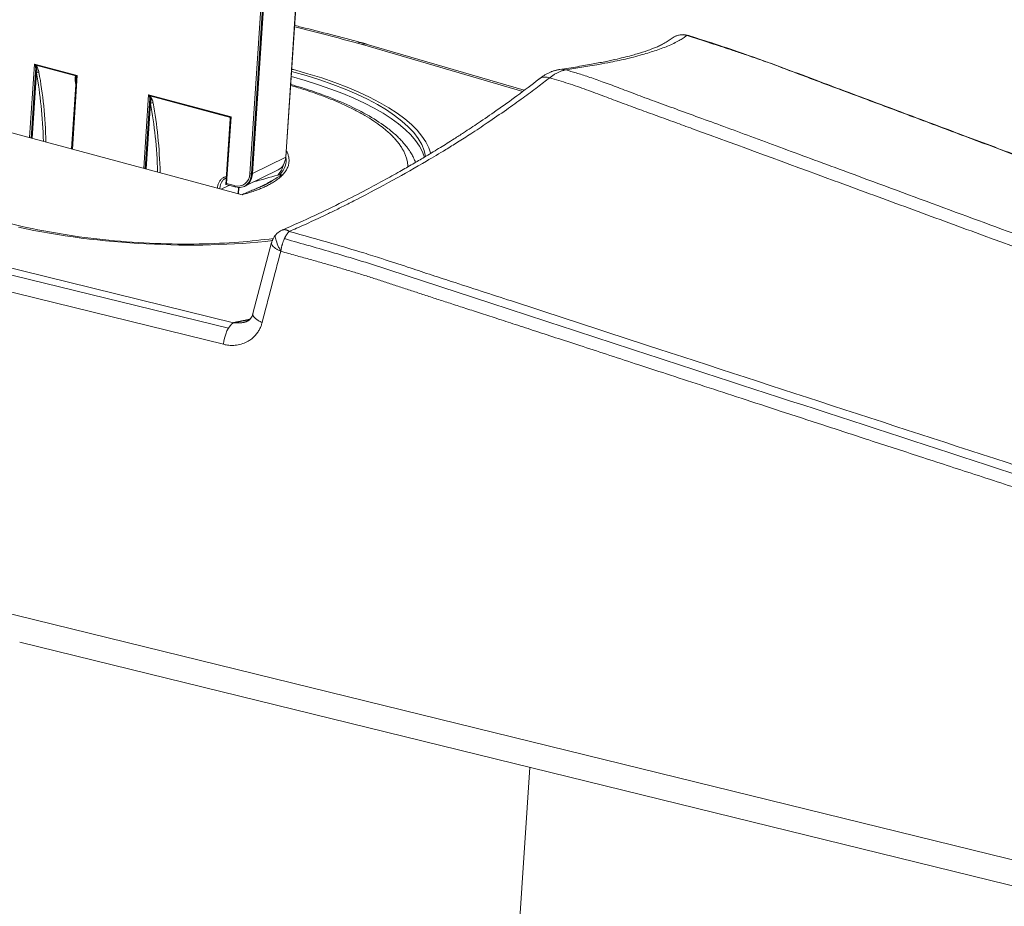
# Model space of a CAD drawing. Header units: millimetres. Extents: x 2628 to 3103, y 1509 to 1845.
# Tile 18 of 29: x 2894 to 2920, y 1629 to 1653. Entities that reach past the tile are written whole.
import ezdxf

# ---------------------------------------------------------------- set-up
doc = ezdxf.new("R2010")
doc.units = ezdxf.units.MM
doc.layers.add('1', color=7, linetype='Continuous', true_color=0xffffff)

msp = doc.modelspace()

# ---------------------------------------------------------------- linework, layer by layer
at = {"layer": '1', "color": 7, "linetype": 'Continuous', "lineweight": 13}
for p, q in [((2900.737, 1648.946), (2901.12, 1654.721)), ((2899.778, 1648.505), (2900.16, 1654.261)), ((2900.204, 1654.276), (2899.821, 1648.501)), ((2900.231, 1654.291), (2899.846, 1648.507)), ((2902.79, 1651.964), (2907.084, 1650.708)), ((2893.875, 1649.471), (2894.006, 1651.44)), ((2894.006, 1651.44), (2895.153, 1651.132)), ((2894.024, 1651.424), (2895.134, 1651.127)), ((2895.119, 1651.123), (2894.041, 1651.412)), ((2893.917, 1649.46), (2894.042, 1651.337)), ((2894.058, 1651.203), (2893.942, 1649.453)), ((2895.153, 1651.132), (2895.022, 1649.163)), ((2896.934, 1648.65), (2897.064, 1650.619)), ((2897.064, 1650.619), (2899.273, 1650.026)), ((2899.264, 1650.019), (2897.083, 1650.604)), ((2899.257, 1650.013), (2897.1, 1650.592)), ((2896.976, 1648.639), (2897.101, 1650.517)), ((2897.117, 1650.382), (2897.001, 1648.632)), ((2899.273, 1650.026), (2899.155, 1648.243)), ((2900.737, 1648.946), (2899.846, 1648.507)), ((2899.217, 1648.194), (2899.012, 1648.093)), ((2899.155, 1648.243), (2899.367, 1648.186)), ((2899.461, 1647.973), (2899.472, 1648.138)), ((2899.338, 1644.517), (2891.555, 1646.428)), ((2891.418, 1646.278), (2899.202, 1644.367)), ((2891.284, 1645.849), (2899.069, 1643.938)), ((2964.951, 1619.147), (2890.503, 1637.424))]:
    msp.add_line(p, q, dxfattribs=at)
at = {"layer": '1', "color": 7, "linetype": 'Continuous', "lineweight": 18}
for p, q in [((2900.744, 1648.954), (2901.127, 1654.724)), ((2907.124, 1650.739), (2902.889, 1651.978)), ((2895.121, 1651.02), (2894.998, 1649.17)), ((2899.569, 1647.944), (2892.22, 1649.915)), ((2899.246, 1649.979), (2899.129, 1648.218)), ((2899.643, 1648.172), (2900.533, 1648.611)), ((2899.129, 1648.218), (2899.381, 1648.15)), ((2899.468, 1647.971), (2899.479, 1648.138)), ((2899.569, 1647.944), (2899.577, 1647.947)), ((2900.36, 1646.665), (2899.86, 1644.759)), ((2893.612, 1635.968), (2965.189, 1618.396)), ((2906.929, 1627.347), (2907.279, 1632.613))]:
    msp.add_line(p, q, dxfattribs=at)
at = {"layer": '1', "color": 7, "linetype": 'Continuous', "lineweight": 13}
for centre, major_axis, ratio, start_param, end_param in [((2894.032, 1651.452), (-0.041, 0.0573), 0.40939, 1.50332, 2.137116), ((2894.032, 1651.452), (-0.035, 0.106), 0.259759, 1.606187, 2.022533), ((2894.032, 1651.452), (-0.0843, 0.0678), 0.246227, 1.456734, 1.87308), ((2894.016, 1651.382), (-0.0359, -0.0348), 0.149871, 3.800836, 4.380871), ((2894.101, 1651.191), (-0.0492, -0.0091), 0.623572, 4.05845, 5.629246), ((2889.101, 1645.303), (-2.565, -9.562), 0.475562, 2.131254, 2.358678), ((2895.179, 1651.145), (0.0919, 0.0269), 0.055003, 3.99099, 4.407335), ((2895.094, 1651.092), (-0.033, 0.0376), 0.79177, 4.26316, 4.843195), ((2895.179, 1651.145), (0.0525, 0.0376), 0.08217, 2.034073, 2.753395), ((2895.179, 1651.145), (0.0538, 0.0831), 0.156409, 1.826833, 2.243179), ((2896.851, 1649.139), (-7.633, 0.507), 0.338611, 3.258697, 4.177809), ((2896.86, 1649.28), (-7.633, 0.507), 0.338611, 3.217174, 4.177911), ((2896.86, 1649.28), (7.783, -0.517), 0.338611, 1.040929, 1.047703), ((2896.86, 1649.28), (7.783, -0.517), 0.338611, 0.103458, 1.040929), ((2908.148, 1650.802), (0.072, -0.495), 0.882117, 2.768657, 3.135188), ((2890.078, 1645.041), (2.565, 9.562), 0.475562, 5.493453, 5.500271), ((2895.078, 1650.929), (-0.0492, -0.0091), 0.623572, 3.721809, 4.05845), ((2897.091, 1650.632), (-0.041, 0.0573), 0.40939, 1.503425, 2.137116), ((2897.091, 1650.632), (-0.035, 0.106), 0.259759, 1.606187, 2.022533), ((2897.091, 1650.632), (-0.0843, 0.0678), 0.246227, 1.456734, 1.87308), ((2897.075, 1650.561), (-0.0359, -0.0348), 0.149871, 3.800836, 4.380871), ((2897.16, 1650.371), (-0.0492, -0.0091), 0.623572, 4.05845, 5.629246), ((2892.159, 1644.483), (-2.565, -9.562), 0.475562, 2.131254, 2.358678), ((2896.846, 1649.059), (3.838, -0.255), 0.338611, 6.016345, 6.235232), ((2896.848, 1649.092), (-3.903, 0.259), 0.338611, 2.862708, 3.228064), ((2899.395, 1648.608), (0.199, -0.404), 0.811901, 5.664435, 7.235231), ((2899.395, 1648.608), (-0.221, 0.449), 0.811901, 3.177537, 4.109231), ((2899.804, 1648.518), (0.0499, -0.0033), 0.338611, 4.182522, 5.753318), ((2899.394, 1648.198), (-0.013, -0.0483), 0.475562, 5.107515, 6.283183), ((2896.848, 1649.092), (-3.903, 0.259), 0.338611, 2.482174, 2.760893)]:
    msp.add_ellipse(centre, major_axis=major_axis, ratio=ratio, start_param=start_param, end_param=end_param, dxfattribs=at)
at = {"layer": '1', "color": 7, "linetype": 'Continuous', "lineweight": 18}
for centre, major_axis, ratio, start_param, end_param in [((2889.058, 1645.315), (2.552, 9.514), 0.475562, 5.276032, 5.500271), ((2908.148, 1650.802), (0.072, -0.495), 0.882117, 3.135188, 3.216851), ((2892.117, 1644.494), (2.552, 9.514), 0.475562, 5.276032, 5.500271), ((2899.3, 1650.039), (0.0525, 0.0376), 0.08217, 2.033293, 2.449639), ((2900.312, 1649.06), (0.221, -0.449), 0.811901, 0.000021, 0.952046), ((2900.694, 1648.957), (-0.0499, 0.0033), 0.338611, 2.611725, 3.141599), ((2899.422, 1648.621), (-0.221, 0.449), 0.811901, 2.522842, 4.093639), ((2899.181, 1648.255), (0.0525, 0.0376), 0.08217, 2.033293, 3.074216), ((2899.394, 1648.198), (-0.013, -0.0483), 0.475562, 6.283183, 6.678312), ((2896.86, 1649.28), (7.783, -0.517), 0.338611, 4.300331, 5.205895), ((2899.307, 1644.048), (0.119, 0.486), 0.434383, 0.385401, 1.903837)]:
    msp.add_ellipse(centre, major_axis=major_axis, ratio=ratio, start_param=start_param, end_param=end_param, dxfattribs=at)
for points, knots in [([(2902.759, 1652.014), (2902.49, 1652.087), (2901.959, 1652.228), (2901.362, 1652.379), (2901.037, 1652.459), (2900.978, 1652.473)], [0, 0, 0, 0, 0.461428, 0.902449, 1, 1, 1, 1]), ([(2908.24, 1651.286), (2908.311, 1651.297), (2908.457, 1651.32), (2908.672, 1651.355), (2908.897, 1651.393), (2909.156, 1651.438), (2909.501, 1651.503), (2909.807, 1651.567), (2910.082, 1651.636), (2910.346, 1651.708), (2910.671, 1651.809), (2910.96, 1651.917), (2911.167, 1652.011), (2911.299, 1652.083), (2911.403, 1652.147), (2911.458, 1652.19), (2911.484, 1652.209)], [0, 0, 0, 0, 0.046159, 0.093844, 0.143055, 0.199585, 0.275139, 0.394872, 0.440907, 0.513574, 0.638231, 0.76942, 0.839872, 0.901781, 0.955155, 1, 1, 1, 1]), ([(2911.484, 1652.209), (2911.456, 1652.216), (2911.426, 1652.221), (2911.365, 1652.225), (2911.333, 1652.224), (2911.269, 1652.216), (2911.237, 1652.208), (2911.175, 1652.187), (2911.144, 1652.173), (2911.097, 1652.145), (2911.08, 1652.132), (2911.063, 1652.119)], [0, 0, 0, 0, 0.215558, 0.215558, 0.431116, 0.431116, 0.646674, 0.646674, 0.862232, 0.862232, 1, 1, 1, 1]), ([(2911.537, 1652.199), (2911.534, 1652.201), (2911.48, 1652.229), (2911.356, 1652.234), (2911.237, 1652.212), (2911.18, 1652.189), (2911.174, 1652.186)], [0, 0, 0, 0, 0.032057, 0.491162, 0.948783, 1, 1, 1, 1]), ([(2971.362, 1629.876), (2970.862, 1630.064), (2969.777, 1630.47), (2968.147, 1631.081), (2966.508, 1631.695), (2964.982, 1632.267), (2963.576, 1632.794), (2962.287, 1633.276), (2961.116, 1633.715), (2960.053, 1634.113), (2959.048, 1634.49), (2958.078, 1634.853), (2957.106, 1635.218), (2956.142, 1635.579), (2955.17, 1635.943), (2954.19, 1636.31), (2952.339, 1637.004), (2949.613, 1638.025), (2946.013, 1639.373), (2942.844, 1640.56), (2940.112, 1641.583), (2937.817, 1642.443), (2935.545, 1643.294), (2933.333, 1644.123), (2931.215, 1644.915), (2929.624, 1645.511), (2928.496, 1645.933), (2927.764, 1646.207), (2926.943, 1646.514), (2926.028, 1646.857), (2925.019, 1647.235), (2923.917, 1647.647), (2922.72, 1648.096), (2921.407, 1648.588), (2919.974, 1649.125), (2918.418, 1649.708), (2916.76, 1650.329), (2914.996, 1650.986), (2913.248, 1651.647), (2912.083, 1652.03), (2911.543, 1652.199)], [0, 0, 0, 0, 0.025116, 0.054388, 0.081782, 0.1073, 0.130941, 0.152332, 0.171913, 0.189684, 0.205644, 0.222342, 0.238325, 0.254441, 0.270689, 0.28707, 0.303584, 0.363533, 0.423828, 0.484123, 0.522493, 0.560862, 0.599219, 0.636455, 0.671852, 0.70541, 0.716262, 0.72842, 0.742146, 0.757442, 0.774307, 0.792741, 0.812744, 0.834316, 0.858599, 0.884606, 0.912337, 0.941778, 0.973058, 1, 1, 1, 1]), ([(2911.063, 1652.12), (2911.029, 1652.093), (2910.958, 1652.043), (2910.841, 1651.977), (2910.726, 1651.921), (2910.621, 1651.876), (2910.532, 1651.842), (2910.464, 1651.817), (2910.41, 1651.798), (2910.356, 1651.779), (2910.281, 1651.755), (2910.173, 1651.721), (2910.026, 1651.679), (2909.839, 1651.629), (2909.604, 1651.573), (2909.315, 1651.51), (2908.966, 1651.442), (2908.555, 1651.37), (2908.247, 1651.322), (2908.083, 1651.298)], [0, 0, 0, 0, 0.079405, 0.153737, 0.217038, 0.26928, 0.310436, 0.340044, 0.358933, 0.377105, 0.40322, 0.442544, 0.492142, 0.552021, 0.622194, 0.702671, 0.793465, 0.894585, 1, 1, 1, 1]), ([(2907.514, 1651.036), (2907.324, 1650.887), (2906.954, 1650.605), (2906.411, 1650.215), (2905.931, 1649.886), (2905.552, 1649.635), (2905.27, 1649.454), (2905.063, 1649.323), (2904.876, 1649.207), (2904.687, 1649.091), (2904.455, 1648.951), (2904.173, 1648.785), (2903.817, 1648.579), (2903.389, 1648.34), (2902.864, 1648.057), (2902.231, 1647.732), (2901.484, 1647.37), (2900.939, 1647.125), (2900.646, 1646.998)], [0, 0, 0, 0, 0.101533, 0.193858, 0.270957, 0.33282, 0.371338, 0.400276, 0.426856, 0.454867, 0.484308, 0.528847, 0.577105, 0.636325, 0.708238, 0.792831, 0.890091, 1, 1, 1, 1]), ([(2900.832, 1646.961), (2900.897, 1646.989), (2901.034, 1647.048), (2901.249, 1647.144), (2901.487, 1647.253), (2901.746, 1647.374), (2902.027, 1647.509), (2902.327, 1647.657), (2902.863, 1647.93), (2903.6, 1648.324), (2904.39, 1648.772), (2904.961, 1649.112), (2905.356, 1649.356), (2905.728, 1649.594), (2906.167, 1649.885), (2906.633, 1650.207), (2907.079, 1650.527), (2907.465, 1650.812), (2907.698, 1650.99), (2907.807, 1651.073)], [0, 0, 0, 0, 0.023808, 0.050632, 0.080473, 0.113333, 0.149213, 0.188114, 0.230038, 0.360066, 0.484897, 0.558562, 0.604794, 0.658146, 0.725843, 0.807057, 0.879822, 0.944135, 1, 1, 1, 1]), ([(2904.213, 1648.808), (2904.205, 1648.828), (2904.182, 1648.887), (2904.137, 1648.982), (2904.08, 1649.08), (2904.023, 1649.165), (2903.964, 1649.244), (2903.894, 1649.33), (2903.809, 1649.422), (2903.71, 1649.52), (2903.597, 1649.62), (2903.371, 1649.802), (2902.989, 1650.055), (2902.393, 1650.358), (2901.775, 1650.608), (2901.257, 1650.781), (2900.972, 1650.866), (2900.877, 1650.893)], [0, 0, 0, 0, 0.02298, 0.066165, 0.107093, 0.135619, 0.167729, 0.203417, 0.242675, 0.285492, 0.330168, 0.374613, 0.530673, 0.683938, 0.834422, 0.94554, 1, 1, 1, 1]), ([(2899.246, 1649.979), (2899.246, 1649.986), (2899.247, 1649.991), (2899.249, 1650), (2899.25, 1650.003), (2899.253, 1650.009), (2899.255, 1650.011), (2899.257, 1650.013)], [0, 0, 0, 0, 0.469338, 0.469338, 0.734669, 0.734669, 1, 1, 1, 1]), ([(2899.577, 1647.947), (2899.621, 1647.969), (2899.665, 1647.989), (2899.754, 1648.026), (2899.798, 1648.044), (2899.886, 1648.08), (2899.93, 1648.099), (2900.019, 1648.137), (2900.063, 1648.157), (2900.152, 1648.201), (2900.196, 1648.224), (2900.286, 1648.272), (2900.33, 1648.298), (2900.42, 1648.349), (2900.464, 1648.375), (2900.553, 1648.426), (2900.598, 1648.45), (2900.643, 1648.473)], [0, 0, 0, 0, 0.125, 0.125, 0.25, 0.25, 0.375, 0.375, 0.5, 0.5, 0.625, 0.625, 0.75, 0.75, 0.875, 0.875, 1, 1, 1, 1]), ([(2900.525, 1648.471), (2900.543, 1648.476), (2900.563, 1648.479), (2900.602, 1648.48), (2900.622, 1648.477), (2900.643, 1648.473)], [0, 0, 0, 0, 0.5, 0.5, 1, 1, 1, 1]), ([(2899.135, 1648.387), (2899.127, 1648.383), (2899.119, 1648.379), (2899.101, 1648.368), (2899.092, 1648.361), (2899.064, 1648.339), (2899.048, 1648.321), (2899.027, 1648.291), (2899.021, 1648.28), (2899.009, 1648.259), (2898.999, 1648.236), (2898.991, 1648.211), (2898.984, 1648.186), (2898.981, 1648.172), (2898.976, 1648.141), (2898.975, 1648.122), (2898.974, 1648.104)], [0, 0, 0, 0, 0.080253, 0.080253, 0.190756, 0.190756, 0.411763, 0.411763, 0.522266, 0.522266, 0.63277, 0.743273, 0.743273, 0.853776, 0.853776, 1, 1, 1, 1]), ([(2900.635, 1646.992), (2900.584, 1646.968), (2900.498, 1646.91), (2900.402, 1646.786), (2900.368, 1646.697), (2900.357, 1646.652)], [0, 0, 0, 0, 0.355759, 0.694864, 1, 1, 1, 1])]:
    msp.add_open_spline(points, degree=3, knots=knots, dxfattribs=at)
at = {"layer": '1', "color": 7, "linetype": 'Continuous', "lineweight": 13}
for points in [[(2900.978, 1652.435), (2901.547, 1652.295), (2902.109, 1652.15), (2902.661, 1652.001)], [(2902.661, 1652.001), (2902.704, 1651.989), (2902.747, 1651.977), (2902.79, 1651.964)], [(2900.106, 1644.522), (2900.272, 1645.158), (2900.439, 1645.793), (2900.606, 1646.429)]]:
    msp.add_open_spline(points, degree=3, dxfattribs=at)
for points, knots in [([(2911.484, 1652.209), (2911.493, 1652.209), (2911.51, 1652.209), (2911.529, 1652.204), (2911.54, 1652.2), (2911.543, 1652.199)], [0, 0, 0, 0, 0.432152, 0.83679, 1, 1, 1, 1]), ([(2911.484, 1652.209), (2911.635, 1652.16), (2911.922, 1652.066), (2912.331, 1651.933), (2912.696, 1651.813), (2913.018, 1651.705), (2913.295, 1651.61), (2913.594, 1651.505), (2913.968, 1651.368), (2914.398, 1651.205), (2914.838, 1651.038), (2915.463, 1650.803), (2916.363, 1650.469), (2917.588, 1650.01), (2919.325, 1649.36), (2921.529, 1648.533), (2924.158, 1647.548), (2926.824, 1646.55), (2931.276, 1644.884), (2938.049, 1642.347), (2947.676, 1638.741), (2958.943, 1634.52), (2967.001, 1631.5), (2971.303, 1629.888)], [0, 0, 0, 0, 0.007505, 0.014296, 0.020367, 0.025713, 0.030332, 0.03422, 0.040612, 0.049073, 0.05581, 0.062722, 0.080415, 0.100912, 0.124202, 0.167528, 0.211479, 0.256056, 0.30126, 0.43481, 0.595782, 0.784179, 1, 1, 1, 1]), ([(2902.759, 1652.014), (2902.758, 1652.015), (2902.757, 1652.015), (2902.742, 1652.018), (2902.726, 1652.019), (2902.694, 1652.014), (2902.678, 1652.009), (2902.661, 1652.001)], [0, 0, 0, 0, 0.021646, 0.021646, 0.510823, 0.510823, 1, 1, 1, 1]), ([(2902.898, 1651.975), (2902.896, 1651.976), (2902.894, 1651.976), (2902.876, 1651.981), (2902.859, 1651.981), (2902.825, 1651.977), (2902.807, 1651.972), (2902.79, 1651.964)], [0, 0, 0, 0, 0.06389, 0.06389, 0.531945, 0.531945, 1, 1, 1, 1]), ([(2894.058, 1651.203), (2894.058, 1651.219), (2894.056, 1651.235), (2894.053, 1651.267), (2894.051, 1651.283), (2894.046, 1651.316), (2894.043, 1651.332), (2894.037, 1651.357), (2894.035, 1651.365), (2894.029, 1651.382), (2894.026, 1651.39), (2894.023, 1651.398)], [0, 0, 0, 0, 0.25, 0.25, 0.5, 0.5, 0.75, 0.75, 0.875, 0.875, 1, 1, 1, 1]), ([(2894.033, 1651.406), (2894.039, 1651.398), (2894.044, 1651.389), (2894.057, 1651.361), (2894.063, 1651.342), (2894.07, 1651.305), (2894.072, 1651.287), (2894.069, 1651.262), (2894.067, 1651.254), (2894.062, 1651.244), (2894.059, 1651.24), (2894.056, 1651.238)], [0, 0, 0, 0, 0.142199, 0.142199, 0.452562, 0.452562, 0.762924, 0.762924, 0.918106, 0.918106, 1, 1, 1, 1]), ([(2894.041, 1651.412), (2894.048, 1651.405), (2894.054, 1651.397), (2894.066, 1651.382), (2894.071, 1651.373), (2894.085, 1651.349), (2894.092, 1651.333), (2894.105, 1651.301), (2894.111, 1651.285), (2894.12, 1651.253), (2894.123, 1651.237), (2894.126, 1651.221)], [0, 0, 0, 0, 0.125, 0.125, 0.25, 0.25, 0.5, 0.5, 0.75, 0.75, 1, 1, 1, 1]), ([(2895.103, 1650.959), (2895.101, 1650.975), (2895.098, 1650.99), (2895.096, 1651.02), (2895.095, 1651.035), (2895.096, 1651.064), (2895.098, 1651.077), (2895.103, 1651.096), (2895.105, 1651.103), (2895.111, 1651.114), (2895.115, 1651.119), (2895.119, 1651.123)], [0, 0, 0, 0, 0.25, 0.25, 0.5, 0.5, 0.75, 0.75, 0.875, 0.875, 1, 1, 1, 1]), ([(2895.135, 1651.1), (2895.132, 1651.093), (2895.13, 1651.086), (2895.127, 1651.072), (2895.125, 1651.065), (2895.122, 1651.046), (2895.121, 1651.033), (2895.121, 1651.021)], [0, 0, 0, 0, 0.275586, 0.275586, 0.551173, 0.551173, 1, 1, 1, 1]), ([(2895.125, 1651.066), (2895.124, 1651.074), (2895.124, 1651.083), (2895.126, 1651.098), (2895.128, 1651.104), (2895.13, 1651.11)], [0, 0, 0, 0, 0.54327, 0.54327, 1, 1, 1, 1]), ([(2907.807, 1651.073), (2907.784, 1651.08), (2907.76, 1651.086), (2907.711, 1651.092), (2907.687, 1651.093), (2907.64, 1651.089), (2907.617, 1651.085), (2907.573, 1651.071), (2907.552, 1651.061), (2907.527, 1651.045), (2907.521, 1651.04), (2907.515, 1651.035)], [0, 0, 0, 0, 0.229931, 0.229931, 0.459863, 0.459863, 0.689794, 0.689794, 0.919725, 0.919725, 1, 1, 1, 1]), ([(2908.24, 1651.286), (2908.229, 1651.284), (2908.207, 1651.281), (2908.173, 1651.273), (2908.139, 1651.263), (2908.104, 1651.25), (2908.068, 1651.236), (2908.032, 1651.219), (2907.995, 1651.2), (2907.958, 1651.179), (2907.921, 1651.155), (2907.883, 1651.13), (2907.845, 1651.103), (2907.82, 1651.083), (2907.807, 1651.073)], [0, 0, 0, 0, 0.082903, 0.166044, 0.249376, 0.332853, 0.416425, 0.500043, 0.583659, 0.667223, 0.750688, 0.834004, 0.917124, 1, 1, 1, 1]), ([(2968.73, 1629.04), (2967.209, 1629.601), (2964.114, 1630.742), (2959.39, 1632.484), (2954.505, 1634.285), (2949.459, 1636.144), (2944.251, 1638.063), (2938.882, 1640.041), (2933.351, 1642.078), (2928.851, 1643.736), (2925.412, 1645.001), (2923.068, 1645.863), (2920.659, 1646.748), (2918.185, 1647.659), (2916.223, 1648.384), (2914.81, 1648.906), (2913.986, 1649.21), (2913.213, 1649.495), (2912.491, 1649.761), (2911.819, 1650.007), (2911.2, 1650.233), (2910.633, 1650.439), (2910.118, 1650.63), (2909.653, 1650.808), (2909.232, 1650.965), (2908.856, 1651.097), (2908.53, 1651.201), (2908.331, 1651.26), (2908.24, 1651.286)], [0, 0, 0, 0, 0.075477, 0.153611, 0.234404, 0.317856, 0.403966, 0.492735, 0.584162, 0.678251, 0.715919, 0.75466, 0.794472, 0.835355, 0.87731, 0.891776, 0.9054, 0.918181, 0.930118, 0.94121, 0.951457, 0.960821, 0.969294, 0.976975, 0.983954, 0.990177, 0.995544, 1, 1, 1, 1]), ([(2907.807, 1651.073), (2907.889, 1651.049), (2907.971, 1651.025), (2908.136, 1650.975), (2908.218, 1650.949), (2908.383, 1650.896), (2908.466, 1650.868), (2908.63, 1650.812), (2908.712, 1650.783), (2908.875, 1650.724), (2908.955, 1650.695), (2909.115, 1650.635), (2909.195, 1650.605), (2909.354, 1650.545), (2909.432, 1650.515), (2909.589, 1650.456), (2909.667, 1650.427), (2909.823, 1650.369), (2909.901, 1650.34), (2910.058, 1650.282), (2910.136, 1650.253), (2910.371, 1650.167), (2910.529, 1650.11), (2910.844, 1649.996), (2911.003, 1649.939), (2911.319, 1649.824), (2911.477, 1649.766), (2912.899, 1649.248), (2914.162, 1648.783), (2916.055, 1648.087), (2916.686, 1647.855), (2917.948, 1647.392), (2919.842, 1646.698), (2921.736, 1646.006), (2924.262, 1645.082), (2925.524, 1644.62), (2928.05, 1643.696), (2929.313, 1643.234), (2931.839, 1642.309), (2933.102, 1641.847), (2935.628, 1640.923), (2936.891, 1640.46), (2940.68, 1639.074), (2943.206, 1638.15), (2948.259, 1636.303), (2950.786, 1635.379), (2955.84, 1633.532), (2958.367, 1632.608), (2962.158, 1631.223), (2963.422, 1630.762), (2965.95, 1629.839), (2967.214, 1629.377), (2968.478, 1628.916)], [0, 0, 0, 0, 0.003906, 0.003906, 0.007813, 0.007813, 0.011719, 0.011719, 0.015625, 0.015625, 0.019531, 0.019531, 0.023438, 0.023438, 0.027344, 0.027344, 0.03125, 0.03125, 0.035156, 0.035156, 0.039063, 0.039063, 0.046875, 0.046875, 0.054688, 0.054688, 0.0625, 0.0625, 0.125, 0.125, 0.15625, 0.15625, 0.1875, 0.25, 0.25, 0.3125, 0.3125, 0.375, 0.375, 0.4375, 0.4375, 0.5, 0.5, 0.625, 0.625, 0.75, 0.75, 0.875, 0.875, 0.9375, 0.9375, 1, 1, 1, 1]), ([(2897.117, 1650.382), (2897.116, 1650.398), (2897.115, 1650.414), (2897.112, 1650.447), (2897.11, 1650.463), (2897.105, 1650.495), (2897.102, 1650.512), (2897.096, 1650.536), (2897.093, 1650.545), (2897.088, 1650.561), (2897.085, 1650.569), (2897.081, 1650.578)], [0, 0, 0, 0, 0.25, 0.25, 0.5, 0.5, 0.75, 0.75, 0.875, 0.875, 1, 1, 1, 1]), ([(2897.091, 1650.586), (2897.098, 1650.577), (2897.103, 1650.568), (2897.116, 1650.541), (2897.122, 1650.521), (2897.129, 1650.484), (2897.13, 1650.467), (2897.128, 1650.442), (2897.126, 1650.434), (2897.121, 1650.423), (2897.118, 1650.42), (2897.115, 1650.418)], [0, 0, 0, 0, 0.142199, 0.142199, 0.452562, 0.452562, 0.762924, 0.762924, 0.918106, 0.918106, 1, 1, 1, 1]), ([(2897.1, 1650.592), (2897.107, 1650.585), (2897.113, 1650.577), (2897.124, 1650.561), (2897.129, 1650.553), (2897.143, 1650.529), (2897.151, 1650.512), (2897.164, 1650.48), (2897.169, 1650.464), (2897.178, 1650.432), (2897.182, 1650.416), (2897.185, 1650.401)], [0, 0, 0, 0, 0.125, 0.125, 0.25, 0.25, 0.5, 0.5, 0.75, 0.75, 1, 1, 1, 1]), ([(2898.907, 1648.122), (2898.908, 1648.134), (2898.91, 1648.147), (2898.914, 1648.174), (2898.917, 1648.188), (2898.925, 1648.216), (2898.934, 1648.244), (2898.946, 1648.269), (2898.959, 1648.293), (2898.967, 1648.305), (2898.991, 1648.338), (2899.009, 1648.357), (2899.039, 1648.382), (2899.05, 1648.389), (2899.067, 1648.4), (2899.073, 1648.403), (2899.085, 1648.409), (2899.091, 1648.412), (2899.11, 1648.421), (2899.124, 1648.426), (2899.139, 1648.43)], [0, 0, 0, 0, 0.081752, 0.081752, 0.182556, 0.182556, 0.28336, 0.384164, 0.384164, 0.484968, 0.484968, 0.686575, 0.686575, 0.787379, 0.787379, 0.837781, 0.837781, 0.888183, 0.888183, 1, 1, 1, 1]), ([(2964.18, 1626.38), (2960.615, 1627.543), (2953.484, 1629.869), (2942.789, 1633.358), (2932.092, 1636.846), (2921.396, 1640.336), (2912.959, 1643.082), (2907.551, 1644.851), (2905.512, 1645.513), (2904.585, 1645.814), (2903.966, 1646.018), (2903.381, 1646.212), (2902.704, 1646.424), (2901.877, 1646.666), (2901.211, 1646.854), (2900.832, 1646.961)], [0, 0, 0, 0, 0.168856, 0.337714, 0.506576, 0.67544, 0.844305, 0.906166, 0.931594, 0.940838, 0.95007, 0.960921, 0.968574, 0.9821, 1, 1, 1, 1]), ([(2900.465, 1646.506), (2900.445, 1646.52), (2900.428, 1646.535), (2900.398, 1646.563), (2900.387, 1646.577), (2900.369, 1646.605), (2900.363, 1646.618), (2900.357, 1646.644), (2900.357, 1646.656), (2900.361, 1646.667)], [0, 0, 0, 0, 0.251842, 0.251842, 0.503683, 0.503683, 0.755525, 0.755525, 1, 1, 1, 1]), ([(2900.452, 1646.847), (2900.458, 1646.806), (2900.468, 1646.762), (2900.499, 1646.66), (2900.521, 1646.601), (2900.561, 1646.514), (2900.576, 1646.485), (2900.595, 1646.448), (2900.599, 1646.442), (2900.602, 1646.433), (2900.602, 1646.432), (2900.601, 1646.431)], [0, 0, 0, 0, 0.315144, 0.315144, 0.732599, 0.732599, 0.941327, 0.941327, 0.993509, 0.993509, 1, 1, 1, 1]), ([(2900.702, 1646.767), (2900.739, 1646.756), (2900.775, 1646.746), (2901.251, 1646.61), (2901.691, 1646.487), (2902.569, 1646.229), (2903.007, 1646.093), (2903.881, 1645.807), (2904.318, 1645.661), (2905.192, 1645.377), (2905.629, 1645.236), (2907.814, 1644.525), (2909.562, 1643.953), (2914.805, 1642.242), (2918.301, 1641.104), (2925.293, 1638.824), (2928.789, 1637.684), (2942.866, 1633.093), (2953.446, 1629.642), (2964.027, 1626.19)], [0, 0, 0, 0, 0.001712, 0.001712, 0.022417, 0.022417, 0.043123, 0.043123, 0.063829, 0.063829, 0.084534, 0.084534, 0.167357, 0.167357, 0.333003, 0.333003, 0.498648, 0.498648, 1, 1, 1, 1]), ([(2900.606, 1646.429), (2900.579, 1646.441), (2900.553, 1646.453), (2900.506, 1646.479), (2900.485, 1646.493), (2900.465, 1646.506)], [0, 0, 0, 0, 0.5, 0.5, 1, 1, 1, 1]), ([(2900.606, 1646.429), (2900.675, 1646.409), (2900.866, 1646.356), (2901.172, 1646.27), (2901.519, 1646.174), (2901.85, 1646.08), (2902.174, 1645.987), (2902.496, 1645.892), (2902.817, 1645.794), (2903.137, 1645.692), (2903.458, 1645.588), (2903.782, 1645.48), (2904.112, 1645.371), (2904.447, 1645.261), (2904.791, 1645.149), (2905.147, 1645.034), (2905.525, 1644.911), (2905.938, 1644.777), (2906.394, 1644.629), (2906.898, 1644.465), (2907.453, 1644.284), (2908.059, 1644.086), (2908.719, 1643.87), (2909.437, 1643.636), (2910.219, 1643.38), (2911.066, 1643.104), (2911.979, 1642.806), (2912.958, 1642.486), (2914.012, 1642.143), (2915.154, 1641.77), (2916.397, 1641.365), (2917.753, 1640.923), (2919.231, 1640.442), (2920.835, 1639.919), (2922.568, 1639.353), (2924.438, 1638.744), (2926.456, 1638.086), (2928.64, 1637.373), (2931.009, 1636.6), (2933.587, 1635.759), (2936.394, 1634.844), (2939.454, 1633.846), (2942.765, 1632.765), (2946.189, 1631.648), (2949.503, 1630.567), (2952.51, 1629.585), (2955.174, 1628.716), (2957.543, 1627.943), (2959.667, 1627.25), (2961.58, 1626.626), (2962.975, 1626.17), (2963.736, 1625.922), (2963.923, 1625.861)], [0, 0, 0, 0, 0.00326, 0.009013, 0.014404, 0.019571, 0.024649, 0.029718, 0.034795, 0.039867, 0.04494, 0.050052, 0.055252, 0.06055, 0.065946, 0.071513, 0.077422, 0.083882, 0.091054, 0.099016, 0.107785, 0.117351, 0.127739, 0.139044, 0.151384, 0.164791, 0.179202, 0.194622, 0.211198, 0.229153, 0.248715, 0.270089, 0.293412, 0.318738, 0.346093, 0.375558, 0.407332, 0.441714, 0.479035, 0.519629, 0.563841, 0.612039, 0.664627, 0.720756, 0.774285, 0.821647, 0.863275, 0.900506, 0.933902, 0.963951, 0.991161, 1, 1, 1, 1]), ([(2899.86, 1644.759), (2899.858, 1644.749), (2899.857, 1644.738), (2899.863, 1644.711), (2899.871, 1644.694), (2899.896, 1644.659), (2899.913, 1644.641), (2899.956, 1644.606), (2899.981, 1644.588), (2900.039, 1644.554), (2900.071, 1644.538), (2900.106, 1644.522)], [0, 0, 0, 0, 0.150518, 0.150518, 0.362888, 0.362888, 0.575259, 0.575259, 0.787629, 0.787629, 1, 1, 1, 1]), ([(2899.069, 1643.938), (2899.085, 1643.935), (2899.12, 1643.927), (2899.18, 1643.917), (2899.257, 1643.909), (2899.338, 1643.909), (2899.454, 1643.919), (2899.584, 1643.95), (2899.72, 1644.012), (2899.828, 1644.085), (2899.912, 1644.163), (2899.982, 1644.249), (2900.036, 1644.339), (2900.078, 1644.43), (2900.097, 1644.492), (2900.106, 1644.522)], [0, 0, 0, 0, 0.035898, 0.080535, 0.133963, 0.21034, 0.263493, 0.399566, 0.517896, 0.611201, 0.699416, 0.782508, 0.8604, 0.932957, 1, 1, 1, 1]), ([(2899.603, 1644.524), (2899.59, 1644.521), (2899.576, 1644.519), (2899.489, 1644.508), (2899.413, 1644.508), (2899.338, 1644.517)], [0, 0, 0, 0, 0.158736, 0.158736, 1, 1, 1, 1])]:
    msp.add_open_spline(points, degree=3, knots=knots, dxfattribs=at)
at = {"layer": '1', "color": 7, "linetype": 'Continuous', "lineweight": 18}
for points, degree in [([(2902.897, 1651.975), (2902.758, 1652.014)], 1), ([(2908.083, 1651.298), (2907.783, 1651.251), (2907.512, 1651.033)], 2), ([(2899.876, 1648.287), (2900.093, 1648.347), (2900.309, 1648.409), (2900.525, 1648.471)], 3), ([(2899.861, 1644.763), (2899.809, 1644.562), (2899.603, 1644.524)], 2)]:
    msp.add_open_spline(points, degree=degree, dxfattribs=at)
at = {"layer": '1', "color": 7, "linetype": 'Continuous', "lineweight": 13}
for points, weights in [([(2900.875, 1650.868), (2902.956, 1650.265), (2903.994, 1649.465), (2904.009, 1648.687)], [0.500252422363, 0.504233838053, 0.555313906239, 0.653492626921]), ([(2900.407, 1646.771), (2891.253, 1645.526), (2886.49, 1648.628), (2890.752, 1650.728)], [0.676603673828, 0.360763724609, 0.4685625, 1]), ([(2899.577, 1647.947), (2900.554, 1648.203), (2901.017, 1648.618), (2900.761, 1649.107)], [1, 0.877043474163, 0.831084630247, 0.862123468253]), ([(2900.832, 1646.961), (2900.719, 1646.851), (2900.632, 1646.646), (2900.606, 1646.429)], [1.11066268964, 0.963118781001, 0.96311243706, 1.11064365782]), ([(2900.646, 1646.998), (2900.7, 1647.021), (2900.765, 1647.006), (2900.832, 1646.961)], [1.00293068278, 1.01572665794, 1.07042506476, 1.16702590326]), ([(2899.785, 1644.609), (2899.637, 1644.578), (2899.488, 1644.547), (2899.338, 1644.517)], [0.998615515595, 0.999044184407, 0.999505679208, 1])]:
    msp.add_rational_spline(points, weights, degree=3, dxfattribs=at)
at = {"layer": '1', "color": 7, "linetype": 'Continuous', "lineweight": 18}
msp.add_rational_spline([(2900.635, 1646.992), (2900.638, 1646.994), (2900.642, 1646.996), (2900.646, 1646.998)], [1.00084107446, 1.00132702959, 1.00202356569, 1.00293068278], degree=3, dxfattribs=at)

doc.saveas('drawing.dxf')
